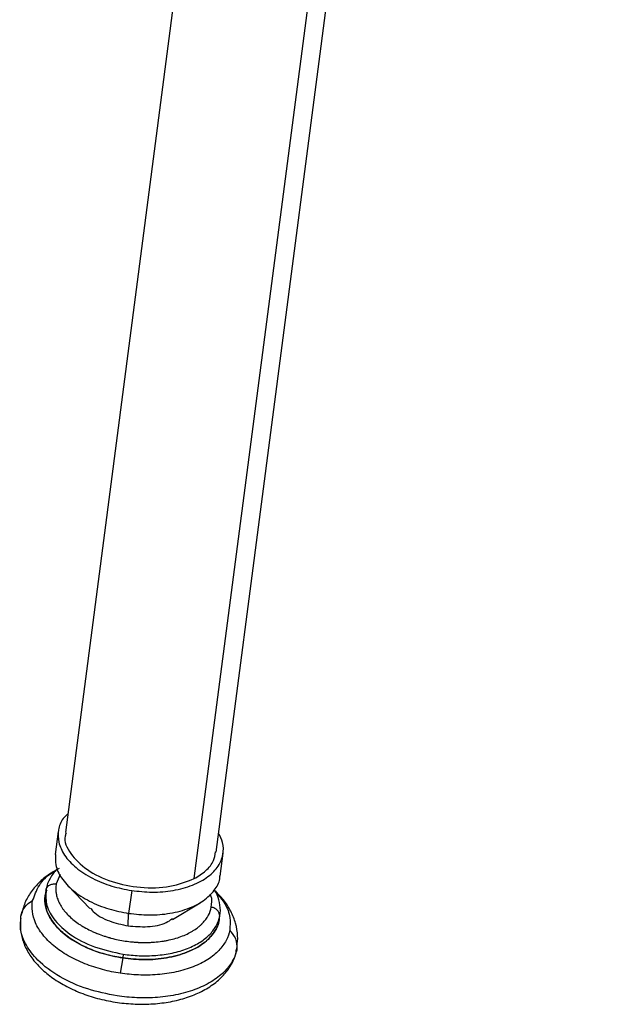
# Model space of a CAD drawing. Header units: millimetres. Extents: x 163.6 to 230.8, y 101.8 to 201.2.
# Tile 1 of 11: x 163.6 to 169.7, y 118.9 to 129.3. Entities that reach past the tile are written whole.
import ezdxf

# ---------------------------------------------------------------- set-up
doc = ezdxf.new("R2010")
doc.units = ezdxf.units.MM

msp = doc.modelspace()

# ---------------------------------------------------------------- linework, layer by layer
at = {"color": 7, "linetype": 'Continuous', "lineweight": 25}
for p, q in [((168.3, 153.063), (164.089, 120.744)), ((165.675, 120.538), (169.688, 151.337)), ((164.014, 120.756), (163.983, 120.514)), ((165.718, 120.285), (165.75, 120.528)), ((163.881, 120.122), (163.876, 120.08)), ((163.884, 120.137), (163.885, 120.119)), ((163.891, 120.127), (163.896, 120.14)), ((164.114, 120.186), (164.347, 119.944)), ((164.787, 120.134), (164.755, 119.893)), ((165.216, 119.828), (165.507, 120.005)), ((164.749, 119.761), (164.755, 119.893)), ((163.621, 119.84), (163.621, 119.863)), ((163.621, 119.83), (163.621, 119.862)), ((165.71, 119.841), (165.716, 119.881)), ((165.713, 119.863), (165.712, 119.881)), ((165.895, 119.554), (165.895, 119.533)), ((165.895, 119.554), (165.895, 119.521)), ((164.692, 119.424), (164.667, 119.263)), ((164.698, 119.464), (164.692, 119.424)), ((164.633, 119.025), (164.633, 119.025))]:
    msp.add_line(p, q, dxfattribs=at)
at = {"color": 8, "linetype": 'Continuous', "lineweight": 25}
for p, q in [((165.445, 120.259), (169.518, 151.518)), ((164.034, 120.301), (163.993, 120.203)), ((165.895, 119.533), (165.895, 119.521))]:
    msp.add_line(p, q, dxfattribs=at)
at = {"color": 7, "linetype": 'Continuous', "lineweight": 25}
for points, knots in [([(164.114, 120.94), (164.097, 120.924), (164.044, 120.874), (164.01, 120.772), (164.011, 120.64), (164.072, 120.503), (164.194, 120.371), (164.367, 120.259), (164.57, 120.176), (164.716, 120.147), (164.787, 120.134)], [0, 0, 0, 0, 0.060728, 0.188189, 0.315649, 0.452314, 0.594094, 0.735875, 0.87254, 1, 1, 1, 1]), ([(164.099, 120.742), (164.094, 120.73), (164.066, 120.661), (164.135, 120.517), (164.303, 120.346), (164.572, 120.218), (164.882, 120.155), (165.199, 120.163), (165.364, 120.227), (165.445, 120.259)], [0, 0, 0, 0, 0.0338234, 0.1917114, 0.3546482, 0.5175851, 0.6754731, 0.8398274, 1, 1, 1, 1]), ([(164.787, 120.134), (164.858, 120.126), (165.007, 120.11), (165.229, 120.13), (165.433, 120.185), (165.597, 120.274), (165.705, 120.386), (165.754, 120.51), (165.757, 120.629), (165.718, 120.703), (165.701, 120.735)], [0, 0, 0, 0, 0.123076, 0.255041, 0.391944, 0.528848, 0.660813, 0.783889, 0.906965, 1, 1, 1, 1]), ([(163.986, 120.514), (163.984, 120.477), (163.979, 120.394), (164.042, 120.262), (164.163, 120.13), (164.336, 120.019), (164.539, 119.935), (164.685, 119.907), (164.755, 119.893)], [0, 0, 0, 0, 0.138967, 0.310916, 0.4893, 0.667684, 0.839633, 1, 1, 1, 1]), ([(165.445, 120.259), (165.488, 120.285), (165.576, 120.339), (165.654, 120.437), (165.665, 120.508), (165.669, 120.539)], [0, 0, 0, 0, 0.348701, 0.722585, 1, 1, 1, 1]), ([(164.022, 120.365), (163.994, 120.349), (163.921, 120.309), (163.82, 120.23), (163.727, 120.124), (163.657, 120.005), (163.635, 119.918), (163.624, 119.873)], [0, 0, 0, 0, 0.141841, 0.367039, 0.581875, 0.788482, 1, 1, 1, 1]), ([(164.006, 120.364), (164.005, 120.363), (163.97, 120.334), (163.928, 120.263), (163.888, 120.184), (163.886, 120.14), (163.885, 120.133)], [0, 0, 0, 0, 0.013762, 0.479676, 0.928702, 1, 1, 1, 1]), ([(163.884, 120.137), (163.885, 120.148), (163.889, 120.158), (163.902, 120.176), (163.91, 120.184), (163.93, 120.196), (163.942, 120.2), (163.967, 120.204), (163.981, 120.205), (163.993, 120.203)], [0, 0, 0, 0, 0.25, 0.25, 0.5, 0.5, 0.75, 0.75, 1, 1, 1, 1]), ([(163.993, 120.203), (163.99, 120.188), (163.988, 120.166), (163.988, 120.14), (163.989, 120.127), (163.99, 120.121), (163.99, 120.117), (163.99, 120.116), (163.992, 120.098), (163.997, 120.074), (164.006, 120.046), (164.012, 120.032), (164.014, 120.026), (164.016, 120.022), (164.017, 120.02), (164.025, 120.001), (164.038, 119.977), (164.056, 119.949), (164.065, 119.937), (164.071, 119.929), (164.074, 119.925), (164.103, 119.889), (164.133, 119.858), (164.186, 119.814), (164.214, 119.793), (164.25, 119.769), (164.266, 119.76), (164.276, 119.753), (164.282, 119.75), (164.309, 119.735), (164.342, 119.717), (164.383, 119.698), (164.404, 119.689), (164.413, 119.686), (164.419, 119.683), (164.422, 119.682), (164.449, 119.671), (164.485, 119.658), (164.528, 119.645), (164.55, 119.638), (164.559, 119.636), (164.566, 119.634), (164.569, 119.633), (164.62, 119.62), (164.669, 119.609), (164.744, 119.598), (164.769, 119.595), (164.806, 119.592), (164.825, 119.59), (164.847, 119.589), (164.856, 119.588), (164.863, 119.588), (164.866, 119.588), (164.895, 119.587), (164.935, 119.586), (164.98, 119.588), (165.003, 119.589), (165.013, 119.589), (165.019, 119.59), (165.022, 119.59), (165.052, 119.593), (165.092, 119.597), (165.136, 119.604), (165.155, 119.608), (165.168, 119.61), (165.174, 119.612), (165.23, 119.624), (165.278, 119.638), (165.344, 119.664), (165.376, 119.678), (165.41, 119.696), (165.424, 119.705), (165.433, 119.71), (165.438, 119.713), (165.46, 119.727), (165.485, 119.745), (165.51, 119.767), (165.522, 119.779), (165.527, 119.784), (165.531, 119.787), (165.532, 119.789), (165.546, 119.803), (165.563, 119.823), (165.58, 119.848), (165.587, 119.86), (165.59, 119.866), (165.592, 119.869), (165.593, 119.871), (165.609, 119.9), (165.619, 119.929), (165.624, 119.958)], [0, 0, 0, 0, 0.03125, 0.046875, 0.054688, 0.058594, 0.058594, 0.0625, 0.0625, 0.09375, 0.109375, 0.117188, 0.121094, 0.121094, 0.125, 0.125, 0.15625, 0.171875, 0.179688, 0.179688, 0.1875, 0.1875, 0.25, 0.25, 0.28125, 0.296875, 0.304688, 0.304688, 0.3125, 0.3125, 0.34375, 0.359375, 0.367188, 0.371094, 0.371094, 0.375, 0.375, 0.40625, 0.421875, 0.429688, 0.433594, 0.433594, 0.4375, 0.4375, 0.5, 0.5, 0.53125, 0.53125, 0.546875, 0.554688, 0.558594, 0.558594, 0.5625, 0.5625, 0.59375, 0.609375, 0.617188, 0.621094, 0.621094, 0.625, 0.625, 0.65625, 0.671875, 0.679688, 0.679688, 0.6875, 0.6875, 0.75, 0.75, 0.78125, 0.796875, 0.804688, 0.804688, 0.8125, 0.8125, 0.84375, 0.859375, 0.867188, 0.871094, 0.871094, 0.875, 0.875, 0.90625, 0.921875, 0.929688, 0.933594, 0.933594, 0.9375, 0.9375, 1, 1, 1, 1]), ([(164.755, 119.893), (164.827, 119.886), (164.975, 119.87), (165.197, 119.889), (165.401, 119.944), (165.566, 120.034), (165.67, 120.146), (165.718, 120.234), (165.715, 120.282), (165.715, 120.288)], [0, 0, 0, 0, 0.153785, 0.3186764, 0.4897392, 0.6608019, 0.8256933, 0.9794784, 1, 1, 1, 1]), ([(164.692, 119.424), (164.639, 119.432), (164.583, 119.443), (164.472, 119.472), (164.417, 119.49), (164.309, 119.533), (164.257, 119.558), (164.16, 119.614), (164.115, 119.645), (164.036, 119.711), (164.001, 119.746), (163.944, 119.817), (163.922, 119.854), (163.89, 119.927), (163.88, 119.963), (163.871, 120.032), (163.873, 120.066), (163.879, 120.097)], [0, 0, 0, 0, 0.125, 0.125, 0.25, 0.25, 0.375, 0.375, 0.5, 0.5, 0.625, 0.625, 0.75, 0.75, 0.875, 0.875, 1, 1, 1, 1]), ([(165.714, 119.868), (165.714, 119.868), (165.725, 119.903), (165.718, 119.98), (165.699, 120.072), (165.668, 120.124), (165.658, 120.142)], [0, 0, 0, 0, 0.000212, 0.397796, 0.791325, 1, 1, 1, 1]), ([(165.896, 119.544), (165.9, 119.581), (165.908, 119.663), (165.884, 119.79), (165.833, 119.918), (165.76, 120.034), (165.694, 120.1), (165.663, 120.132)], [0, 0, 0, 0, 0.172061, 0.380839, 0.590468, 0.806671, 1, 1, 1, 1]), ([(163.621, 119.863), (163.626, 119.895), (163.639, 119.928), (163.682, 119.986), (163.711, 120.01), (163.744, 120.027)], [0, 0, 0, 0, 0.5, 0.5, 1, 1, 1, 1]), ([(164.667, 119.263), (164.606, 119.272), (164.543, 119.285), (164.418, 119.318), (164.355, 119.339), (164.233, 119.388), (164.173, 119.416), (164.063, 119.479), (164.012, 119.514), (163.922, 119.589), (163.883, 119.628), (163.819, 119.71), (163.793, 119.751), (163.757, 119.834), (163.746, 119.875), (163.736, 119.953), (163.738, 119.991), (163.744, 120.027)], [0, 0, 0, 0, 0.125, 0.125, 0.25, 0.25, 0.375, 0.375, 0.5, 0.5, 0.625, 0.625, 0.75, 0.75, 0.875, 0.875, 1, 1, 1, 1]), ([(163.879, 120.079), (163.877, 120.04), (163.872, 119.953), (163.938, 119.814), (164.066, 119.674), (164.249, 119.556), (164.463, 119.468), (164.618, 119.438), (164.692, 119.424)], [0, 0, 0, 0, 0.138967, 0.3109158, 0.4893, 0.6676843, 0.839633, 1, 1, 1, 1]), ([(164.353, 119.949), (164.362, 119.937), (164.402, 119.881), (164.544, 119.807), (164.682, 119.776), (164.749, 119.761)], [0, 0, 0, 0, 0.130811, 0.582601, 1, 1, 1, 1]), ([(165.713, 119.863), (165.714, 119.873), (165.713, 119.884), (165.705, 119.905), (165.699, 119.915), (165.683, 119.932), (165.673, 119.94), (165.65, 119.952), (165.637, 119.956), (165.624, 119.958)], [0, 0, 0, 0, 0.25, 0.25, 0.5, 0.5, 0.75, 0.75, 1, 1, 1, 1]), ([(163.62, 119.843), (163.619, 119.836), (163.607, 119.788), (163.616, 119.695), (163.649, 119.57), (163.713, 119.45), (163.804, 119.337), (163.922, 119.233), (164.064, 119.14), (164.226, 119.063), (164.402, 119.002), (164.588, 118.96), (164.778, 118.938), (164.967, 118.935), (165.152, 118.953), (165.327, 118.991), (165.487, 119.05), (165.629, 119.129), (165.743, 119.224), (165.828, 119.333), (165.878, 119.431), (165.887, 119.496), (165.89, 119.516)], [0, 0, 0, 0, 0.00834, 0.058077, 0.107545, 0.158018, 0.210324, 0.26437, 0.319413, 0.374665, 0.429783, 0.48476, 0.539688, 0.594691, 0.649871, 0.705371, 0.761307, 0.817676, 0.873953, 0.923355, 0.97633, 1, 1, 1, 1]), ([(165.707, 119.852), (165.707, 119.842), (165.71, 119.787), (165.66, 119.691), (165.55, 119.572), (165.376, 119.478), (165.16, 119.42), (164.925, 119.399), (164.768, 119.416), (164.692, 119.424)], [0, 0, 0, 0, 0.032802, 0.184659, 0.347483, 0.516401, 0.685319, 0.848143, 1, 1, 1, 1]), ([(164.692, 119.424), (164.768, 119.416), (164.925, 119.399), (165.16, 119.42), (165.375, 119.478), (165.55, 119.572), (165.659, 119.691), (165.71, 119.784), (165.707, 119.835), (165.707, 119.841)], [0, 0, 0, 0, 0.153785, 0.318676, 0.489739, 0.660802, 0.825693, 0.979478, 1, 1, 1, 1]), ([(164.698, 119.464), (164.752, 119.456), (164.808, 119.45), (164.924, 119.445), (164.983, 119.446), (165.1, 119.456), (165.158, 119.464), (165.271, 119.488), (165.324, 119.504), (165.423, 119.543), (165.469, 119.566), (165.549, 119.617), (165.583, 119.645), (165.64, 119.705), (165.662, 119.736), (165.696, 119.799), (165.707, 119.831), (165.713, 119.863)], [0, 0, 0, 0, 0.125, 0.125, 0.25, 0.25, 0.375, 0.375, 0.5, 0.5, 0.625, 0.625, 0.75, 0.75, 0.875, 0.875, 1, 1, 1, 1]), ([(164.749, 119.761), (164.817, 119.756), (164.96, 119.745), (165.13, 119.777), (165.195, 119.823), (165.215, 119.838)], [0, 0, 0, 0, 0.389023, 0.810097, 1, 1, 1, 1]), ([(165.819, 119.716), (165.812, 119.68), (165.8, 119.644), (165.762, 119.572), (165.736, 119.536), (165.672, 119.469), (165.633, 119.437), (165.542, 119.379), (165.491, 119.353), (165.378, 119.309), (165.317, 119.291), (165.19, 119.263), (165.124, 119.254), (164.991, 119.243), (164.924, 119.242), (164.793, 119.248), (164.729, 119.254), (164.667, 119.263)], [0, 0, 0, 0, 0.125, 0.125, 0.25, 0.25, 0.375, 0.375, 0.5, 0.5, 0.625, 0.625, 0.75, 0.75, 0.875, 0.875, 1, 1, 1, 1]), ([(165.895, 119.521), (165.899, 119.554), (165.895, 119.59), (165.869, 119.657), (165.846, 119.689), (165.819, 119.716)], [0, 0, 0, 0, 0.5, 0.5, 1, 1, 1, 1]), ([(165.895, 119.521), (165.888, 119.482), (165.874, 119.442), (165.833, 119.363), (165.805, 119.325), (165.734, 119.251), (165.691, 119.216), (165.592, 119.152), (165.535, 119.124), (165.412, 119.076), (165.345, 119.056), (165.206, 119.025), (165.133, 119.015), (164.987, 119.003), (164.914, 119.002), (164.77, 119.008), (164.7, 119.015), (164.633, 119.025)], [0, 0, 0, 0, 0.125, 0.125, 0.25, 0.25, 0.375, 0.375, 0.5, 0.5, 0.625, 0.625, 0.75, 0.75, 0.875, 0.875, 1, 1, 1, 1]), ([(165.895, 119.521), (165.888, 119.482), (165.874, 119.442), (165.832, 119.363), (165.805, 119.324), (165.734, 119.251), (165.691, 119.216), (165.592, 119.152), (165.535, 119.124), (165.412, 119.075), (165.345, 119.055), (165.206, 119.025), (165.133, 119.015), (164.987, 119.003), (164.914, 119.002), (164.77, 119.008), (164.7, 119.015), (164.633, 119.025)], [0, 0, 0, 0, 0.125, 0.125, 0.25, 0.25, 0.375, 0.375, 0.5, 0.5, 0.625, 0.625, 0.75, 0.75, 0.875, 0.875, 1, 1, 1, 1])]:
    msp.add_open_spline(points, degree=3, knots=knots, dxfattribs=at)
at = {"color": 8, "linetype": 'Continuous', "lineweight": 25}
for points, knots in [([(163.744, 120.027), (163.764, 120.081), (163.804, 120.194), (163.9, 120.301), (163.982, 120.337), (163.986, 120.339)], [0, 0, 0, 0, 0.468697, 0.97324, 1, 1, 1, 1]), ([(163.885, 120.119), (163.883, 120.072), (163.88, 119.971), (163.97, 119.815), (164.138, 119.662), (164.385, 119.53), (164.594, 119.486), (164.698, 119.464)], [0, 0, 0, 0, 0.16862, 0.361406, 0.549902, 0.775863, 1, 1, 1, 1]), ([(165.624, 119.958), (165.631, 119.998), (165.638, 120.044), (165.616, 120.091), (165.614, 120.096)], [0, 0, 0, 0, 0.872307, 1, 1, 1, 1]), ([(165.672, 120.117), (165.706, 120.076), (165.779, 119.991), (165.829, 119.852), (165.822, 119.76), (165.819, 119.716)], [0, 0, 0, 0, 0.316953, 0.669526, 1, 1, 1, 1]), ([(164.633, 119.025), (164.529, 119.046), (164.312, 119.089), (164.02, 119.221), (163.801, 119.384), (163.671, 119.555), (163.611, 119.705), (163.618, 119.799), (163.621, 119.84)], [0, 0, 0, 0, 0.180417, 0.374632, 0.575036, 0.73109, 0.881045, 1, 1, 1, 1]), ([(164.633, 119.025), (164.529, 119.046), (164.312, 119.089), (164.02, 119.221), (163.801, 119.384), (163.671, 119.554), (163.612, 119.702), (163.619, 119.792), (163.621, 119.83)], [0, 0, 0, 0, 0.1821927, 0.3783198, 0.5806968, 0.7382873, 0.8897184, 1, 1, 1, 1])]:
    msp.add_open_spline(points, degree=3, knots=knots, dxfattribs=at)

doc.saveas('drawing.dxf')
